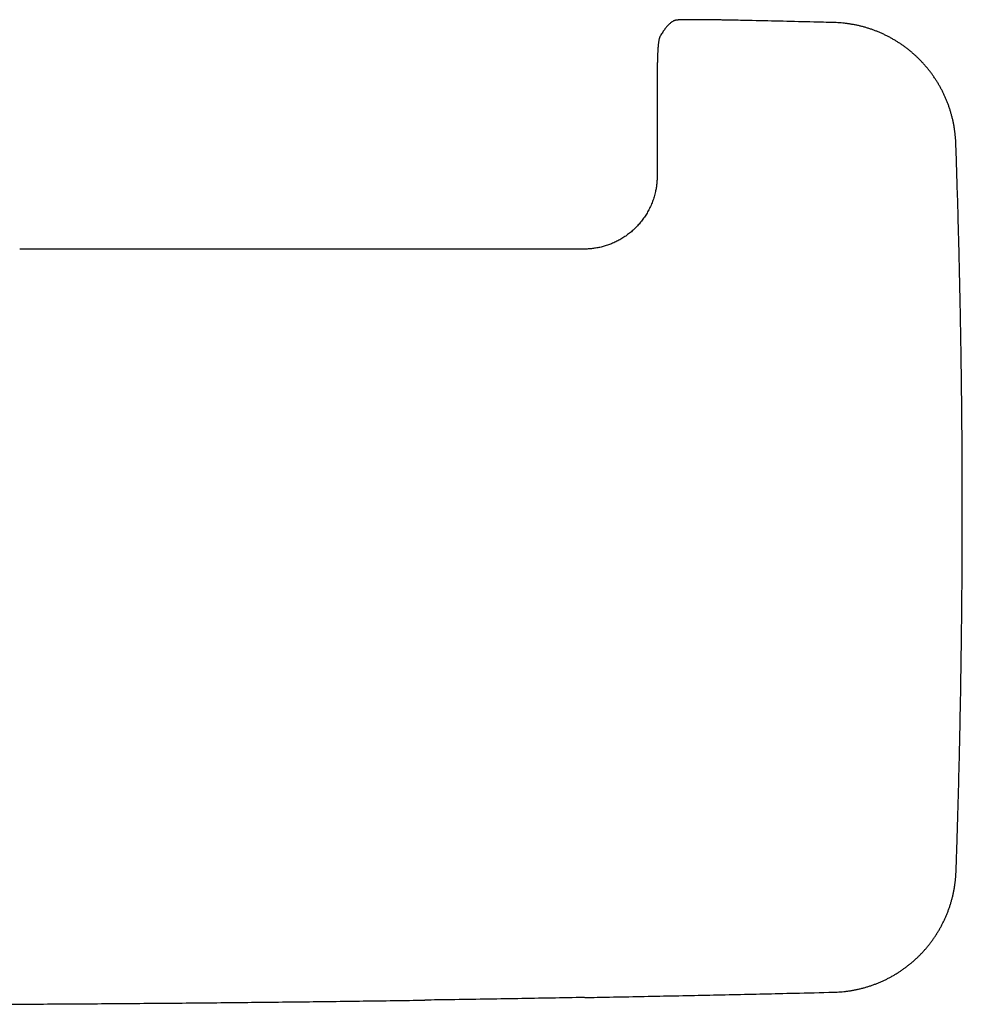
# Model space of a CAD drawing. Header units: millimetres. Extents: x 8 to 761, y 12 to 1973.
# Tile 35 of 69: x 419 to 509, y 864 to 959. Entities that reach past the tile are written whole.
import ezdxf

# ---------------------------------------------------------------- set-up
doc = ezdxf.new("R2010")
doc.units = ezdxf.units.MM

msp = doc.modelspace()

# ---------------------------------------------------------------- linework, layer by layer
at = {"color": 7, "linetype": 'Continuous', "lineweight": 30}
for p, q in [((496.382, 958.314), (496.371, 958.314)), ((479.687, 956.73), (479.683, 956.713)), ((479.684, 956.715), (479.683, 956.713)), ((479.771, 956.969), (479.775, 956.976)), ((479.784, 956.992), (479.787, 956.998)), ((479.492, 952.363), (479.497, 943.645)), ((508.072, 946.741), (508.071, 946.752)), ((508.092, 877.094), (508.093, 877.105)), ((496.392, 865.525), (496.403, 865.526))]:
    msp.add_line(p, q, dxfattribs=at)
at = {"color": 7, "linetype": 'Continuous', "lineweight": 30, "flags": 128}
msp.add_lwpolyline([(480.918, 958.382), (480.968, 958.415), (481.016, 958.442)], dxfattribs=at)
at = {"color": 7, "linetype": 'Continuous', "lineweight": 30}
for points, knots in [([(480.919, 958.381), (480.913, 958.377), (480.869, 958.347), (480.788, 958.281), (480.675, 958.184), (480.563, 958.076), (480.453, 957.959), (480.345, 957.834), (480.239, 957.698), (480.132, 957.551), (480.024, 957.391), (479.915, 957.217), (479.837, 957.085), (479.794, 957.009), (479.788, 956.998)], [0, 0, 0, 0, 0.01211, 0.100246, 0.190556, 0.282415, 0.375276, 0.468699, 0.56235, 0.660414, 0.764839, 0.872107, 0.980765, 1, 1, 1, 1]), ([(486.801, 958.535), (486.776, 958.535), (486.682, 958.537), (486.525, 958.541), (486.327, 958.545), (486.133, 958.548), (485.93, 958.552), (485.723, 958.556), (485.512, 958.56), (485.302, 958.563), (485.095, 958.566), (484.89, 958.569), (484.688, 958.572), (484.49, 958.575), (484.296, 958.577), (484.105, 958.579), (483.919, 958.581), (483.738, 958.582), (483.562, 958.584), (483.392, 958.585), (483.227, 958.585), (483.068, 958.586), (482.915, 958.586), (482.768, 958.586), (482.627, 958.585), (482.492, 958.584), (482.362, 958.583), (482.239, 958.582), (482.122, 958.58), (482.011, 958.578), (481.907, 958.575), (481.809, 958.573), (481.717, 958.569), (481.632, 958.566), (481.551, 958.561), (481.472, 958.556), (481.404, 958.55), (481.346, 958.543), (481.302, 958.536), (481.262, 958.529), (481.22, 958.52), (481.172, 958.507), (481.117, 958.489), (481.064, 958.468), (481.029, 958.449), (481.016, 958.442)], [0, 0, 0, 0, 0.008899, 0.033688, 0.055751, 0.079573, 0.103024, 0.128693, 0.154396, 0.180129, 0.20588, 0.23164, 0.257395, 0.283135, 0.308849, 0.334528, 0.360165, 0.385753, 0.411287, 0.436766, 0.462189, 0.48756, 0.512882, 0.538131, 0.563587, 0.589164, 0.614869, 0.640709, 0.666696, 0.692849, 0.719197, 0.74579, 0.772715, 0.800124, 0.828314, 0.857922, 0.890708, 0.912713, 0.928987, 0.941559, 0.953297, 0.965638, 0.977994, 0.991645, 1, 1, 1, 1]), ([(496.371, 958.315), (495.741, 958.33), (493.151, 958.392), (489.961, 958.466), (487.401, 958.521), (486.801, 958.535)], [0, 0, 0, 0, 0.197571, 0.811881, 1, 1, 1, 1]), ([(508.071, 946.752), (508.069, 946.804), (508.064, 946.962), (508.047, 947.226), (508.019, 947.543), (507.982, 947.86), (507.937, 948.176), (507.883, 948.491), (507.821, 948.804), (507.751, 949.115), (507.673, 949.423), (507.586, 949.731), (507.491, 950.037), (507.387, 950.34), (507.276, 950.641), (507.157, 950.938), (507.031, 951.231), (506.897, 951.519), (506.756, 951.803), (506.607, 952.084), (506.45, 952.361), (506.285, 952.636), (506.113, 952.905), (505.933, 953.171), (505.747, 953.431), (505.554, 953.687), (505.355, 953.936), (505.149, 954.18), (504.938, 954.417), (504.72, 954.649), (504.495, 954.876), (504.265, 955.097), (504.028, 955.311), (503.786, 955.52), (503.538, 955.722), (503.286, 955.917), (503.028, 956.105), (502.766, 956.286), (502.5, 956.459), (502.229, 956.625), (501.953, 956.785), (501.672, 956.938), (501.386, 957.083), (501.097, 957.221), (500.804, 957.351), (500.509, 957.473), (500.212, 957.587), (499.913, 957.692), (499.611, 957.789), (499.305, 957.878), (498.996, 957.96), (498.685, 958.033), (498.371, 958.099), (498.056, 958.156), (497.739, 958.204), (497.422, 958.244), (497.105, 958.276), (496.788, 958.298), (496.547, 958.311), (496.412, 958.313), (496.382, 958.314)], [0, 0, 0, 0, 0.00862, 0.026189, 0.043778, 0.061384, 0.079003, 0.096632, 0.114297, 0.131816, 0.149386, 0.167027, 0.184715, 0.202427, 0.220133, 0.237804, 0.255416, 0.272944, 0.290403, 0.307973, 0.325592, 0.343248, 0.360926, 0.378616, 0.3963, 0.413966, 0.431601, 0.449192, 0.466732, 0.484298, 0.501896, 0.519519, 0.537157, 0.554804, 0.572446, 0.590074, 0.60768, 0.625264, 0.642784, 0.660312, 0.677916, 0.695576, 0.71327, 0.730973, 0.748656, 0.766295, 0.783867, 0.80136, 0.818852, 0.836418, 0.85405, 0.871727, 0.889429, 0.907136, 0.924821, 0.942464, 0.960046, 0.97751, 0.995107, 1, 1, 1, 1]), ([(479.683, 956.715), (479.675, 956.674), (479.657, 956.591), (479.638, 956.475), (479.623, 956.378), (479.612, 956.295), (479.603, 956.22), (479.596, 956.152), (479.589, 956.086), (479.583, 956.018), (479.578, 955.949), (479.573, 955.885), (479.567, 955.806), (479.56, 955.705), (479.553, 955.582), (479.547, 955.452), (479.54, 955.314), (479.535, 955.174), (479.53, 955.03), (479.525, 954.893), (479.521, 954.765), (479.518, 954.654), (479.515, 954.552), (479.513, 954.447), (479.51, 954.343), (479.508, 954.237), (479.506, 954.128), (479.503, 953.998), (479.501, 953.846), (479.499, 953.681), (479.497, 953.506), (479.495, 953.321), (479.494, 953.115), (479.492, 952.887), (479.492, 952.634), (479.492, 952.456), (479.492, 952.363)], [0, 0, 0, 0, 0.0290782, 0.0579823, 0.0821424, 0.1039711, 0.1243753, 0.1435618, 0.1617337, 0.1850071, 0.2063302, 0.225924, 0.2475526, 0.2835097, 0.3213356, 0.3578389, 0.394162, 0.4326531, 0.465708, 0.5007002, 0.5308543, 0.554981, 0.5763825, 0.5994708, 0.6244578, 0.6433328, 0.66598, 0.6924658, 0.7227755, 0.7569816, 0.7886031, 0.8232669, 0.8612706, 0.9030213, 0.9490464, 1, 1, 1, 1]), ([(479.755, 956.936), (479.75, 956.925), (479.739, 956.901), (479.726, 956.865), (479.713, 956.828), (479.702, 956.791), (479.694, 956.762), (479.69, 956.745), (479.689, 956.74)], [0, 0, 0, 0, 0.126083, 0.288826, 0.466329, 0.667015, 0.902975, 1, 1, 1, 1]), ([(508.093, 877.105), (508.116, 877.77), (508.172, 879.402), (508.252, 882.003), (508.334, 884.909), (508.408, 887.819), (508.473, 890.733), (508.529, 893.646), (508.577, 896.56), (508.617, 899.474), (508.648, 902.388), (508.671, 905.303), (508.685, 908.217), (508.691, 911.131), (508.688, 914.045), (508.677, 916.96), (508.657, 919.874), (508.628, 922.788), (508.592, 925.702), (508.546, 928.616), (508.493, 931.53), (508.43, 934.444), (508.36, 937.357), (508.28, 940.27), (508.192, 943.183), (508.122, 945.34), (508.08, 946.526), (508.072, 946.741)], [0, 0, 0, 0, 0.028661, 0.070359, 0.112055, 0.153897, 0.195738, 0.237578, 0.279419, 0.321259, 0.3631, 0.404942, 0.446784, 0.488627, 0.530468, 0.572308, 0.61415, 0.655992, 0.697834, 0.739676, 0.781517, 0.823358, 0.865199, 0.90704, 0.948884, 0.990717, 1, 1, 1, 1]), ([(479.497, 943.645), (479.495, 943.515), (479.492, 943.259), (479.459, 942.877), (479.408, 942.502), (479.329, 942.091), (479.214, 941.648), (479.057, 941.178), (478.868, 940.725), (478.652, 940.292), (478.409, 939.88), (478.14, 939.487), (477.848, 939.116), (477.535, 938.77), (477.203, 938.448), (476.855, 938.153), (476.494, 937.883), (476.12, 937.641), (475.735, 937.424), (475.341, 937.234), (474.94, 937.071), (474.535, 936.933), (474.127, 936.822), (473.718, 936.737), (473.308, 936.677), (472.898, 936.64), (472.625, 936.636), (472.488, 936.633)], [0, 0, 0, 0, 0.035285, 0.069894, 0.104205, 0.13852, 0.183847, 0.228809, 0.273505, 0.31724, 0.36058, 0.403919, 0.446711, 0.489083, 0.53108, 0.572499, 0.613393, 0.653829, 0.693865, 0.733557, 0.772898, 0.811701, 0.850021, 0.887936, 0.925523, 0.962855, 1, 1, 1, 1]), ([(472.488, 936.633), (471.436, 936.634), (469.345, 936.634), (466.227, 936.635), (463.145, 936.636), (460.1, 936.637), (457.092, 936.637), (454.177, 936.638), (451.352, 936.639), (448.618, 936.639), (445.916, 936.64), (443.247, 936.64), (440.61, 936.641), (438.007, 936.641), (435.436, 936.642), (432.898, 936.642), (430.392, 936.642), (427.934, 936.642), (425.523, 936.643), (423.158, 936.643), (420.824, 936.643), (419.279, 936.643), (418.512, 936.643)], [0, 0, 0, 0, 0.058461, 0.116237, 0.173331, 0.229741, 0.285467, 0.34051, 0.391782, 0.442447, 0.492504, 0.541955, 0.590798, 0.639035, 0.686664, 0.733687, 0.780102, 0.825911, 0.870311, 0.914126, 0.957356, 1, 1, 1, 1]), ([(496.403, 865.526), (496.456, 865.527), (496.616, 865.53), (496.881, 865.545), (497.198, 865.569), (497.516, 865.603), (497.832, 865.645), (498.148, 865.695), (498.461, 865.753), (498.773, 865.82), (499.082, 865.895), (499.39, 865.979), (499.697, 866.071), (500.002, 866.171), (500.304, 866.279), (500.602, 866.395), (500.896, 866.518), (501.185, 866.649), (501.471, 866.787), (501.754, 866.933), (502.033, 867.087), (502.309, 867.249), (502.581, 867.418), (502.848, 867.595), (503.11, 867.778), (503.368, 867.968), (503.619, 868.165), (503.865, 868.368), (504.105, 868.577), (504.339, 868.792), (504.568, 869.014), (504.791, 869.243), (505.009, 869.477), (505.22, 869.717), (505.424, 869.962), (505.622, 870.213), (505.813, 870.468), (505.996, 870.728), (506.173, 870.993), (506.342, 871.262), (506.504, 871.536), (506.66, 871.816), (506.808, 872.1), (506.949, 872.388), (507.083, 872.679), (507.208, 872.973), (507.324, 873.269), (507.433, 873.567), (507.533, 873.868), (507.626, 874.172), (507.711, 874.48), (507.788, 874.791), (507.856, 875.104), (507.917, 875.419), (507.969, 875.735), (508.012, 876.051), (508.047, 876.368), (508.073, 876.684), (508.088, 876.926), (508.092, 877.063), (508.093, 877.094)], [0, 0, 0, 0, 0.008818, 0.0263796, 0.0439617, 0.0615608, 0.0791732, 0.0967946, 0.1144533, 0.131965, 0.1495276, 0.1671615, 0.1848429, 0.2025474, 0.2202466, 0.2379109, 0.255516, 0.2730371, 0.2904886, 0.3080518, 0.3256639, 0.3433123, 0.360984, 0.3786663, 0.3963436, 0.4140021, 0.43163, 0.4492143, 0.4667478, 0.4843063, 0.5018974, 0.5195131, 0.5371448, 0.5547839, 0.572419, 0.5900406, 0.6076397, 0.6252163, 0.642729, 0.6602499, 0.6778477, 0.6955007, 0.7131867, 0.7308828, 0.7485586, 0.7661905, 0.7837559, 0.801242, 0.8187267, 0.8362861, 0.8539107, 0.8715808, 0.8892763, 0.9069759, 0.9246536, 0.9422896, 0.9598647, 0.977322, 0.994912, 1, 1, 1, 1]), ([(472.556, 865.018), (470.423, 864.98), (466.156, 864.904), (461.057, 864.821), (458.092, 864.779), (457.26, 864.767)], [0, 0, 0, 0, 0.4184091, 0.8368193, 1, 1, 1, 1]), ([(472.565, 865.019), (473.361, 865.033), (476.123, 865.083), (480.849, 865.177), (486.744, 865.301), (491.925, 865.417), (495.141, 865.495), (496.392, 865.525)], [0, 0, 0, 0, 0.100208, 0.347658, 0.595082, 0.842448, 1, 1, 1, 1]), ([(414.96, 864.368), (415.309, 864.369), (417.622, 864.378), (421.901, 864.402), (427.798, 864.44), (433.695, 864.488), (439.591, 864.545), (445.485, 864.61), (451.378, 864.683), (455.305, 864.738), (457.269, 864.766)], [0, 0, 0, 0, 0.024693, 0.164046, 0.303423, 0.442804, 0.582165, 0.721489, 0.860758, 1, 1, 1, 1])]:
    msp.add_open_spline(points, degree=3, knots=knots, dxfattribs=at)

doc.saveas('drawing.dxf')
